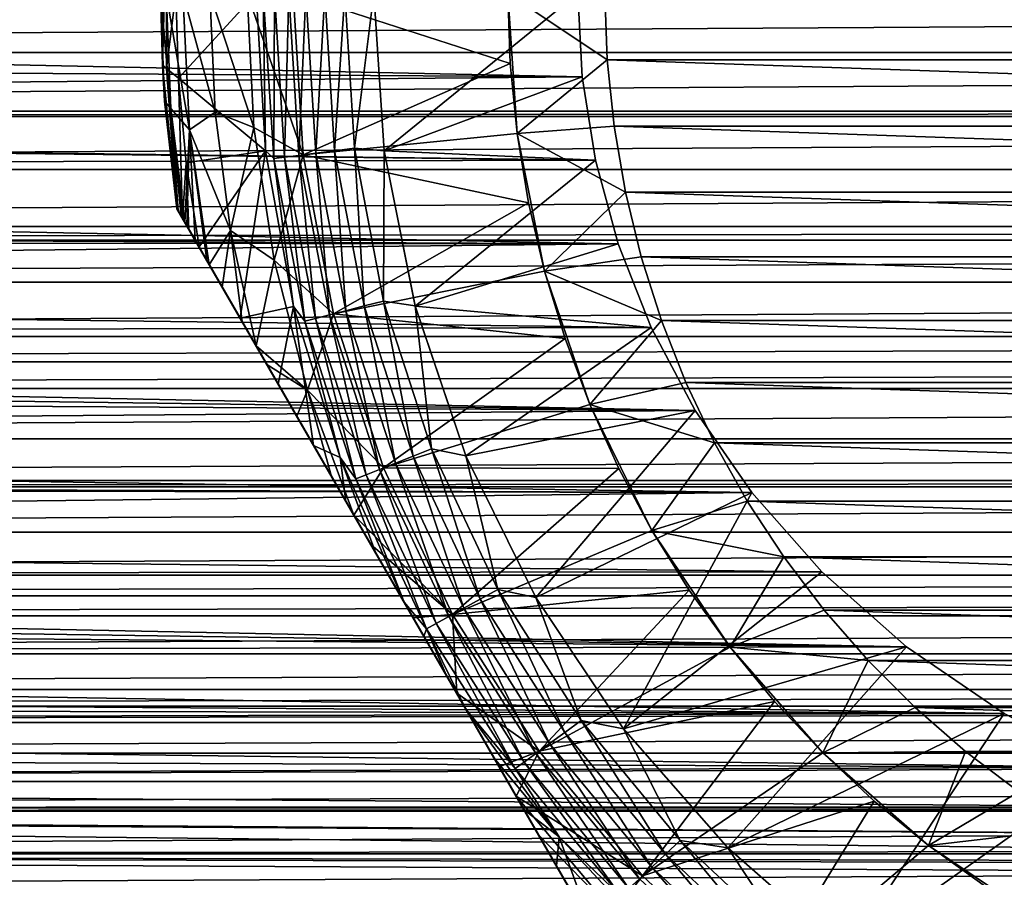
# Model space of a CAD drawing. Header units: metres. Extents: x -109 to 109, y -108 to 40.
# Tile 109 of 216: x -24 to -9, y -55 to -41. Entities that reach past the tile are written whole.
import ezdxf

# ---------------------------------------------------------------- set-up
doc = ezdxf.new("R2010")
doc.units = ezdxf.units.M
doc.layers.add('solid_K_24_42_18_000C86_XXX', color=7, linetype='CONTINUOUS')

msp = doc.modelspace()

# ---------------------------------------------------------------- linework, layer by layer
at = {"layer": 'solid_K_24_42_18_000C86_XXX'}
for points in [[(-21.971697, -42.115604, -52.646069), (-21.971697, -39.884396, -52.646069), (-22, -41, -62.825005)], [(-21.909172, -39.835186, -51.732384), (-21.971697, -39.884396, -52.646069), (-21.971697, -42.115604, -52.646069)], [(-21.909172, -42.164814, -51.732384), (-21.909172, -39.835186, -51.732384), (-21.971697, -42.115604, -52.646069)], [(-21.909172, -42.164814, -51.732384), (-21.76148, -41, -50.834335), (-21.909172, -39.835186, -51.732384)], [(-76.5, -41, -15.6), (-15.545517, -41, -15.6), (-15.477306, -42.291893, -15.546414)], [(-75.285324, -41.918018, -15.572965), (-76.5, -41, -15.6), (-15.477306, -42.291893, -15.546414)], [(76.5, -41, 15.6), (-76.5, -41, 15.6), (-75.285156, -41.918144, 15.572958)], [(75.285164, -41.918144, 15.572958), (76.5, -41, 15.6), (-75.285156, -41.918144, 15.572958)], [(-21.971697, -42.115604, -52.646069), (-22, -41, -62.825005), (-21.936333, -42.672512, -62.825005)], [(-21.841269, -42.781693, -63.920048), (-21.936333, -42.672512, -62.825005), (-22, -41, -62.825005)], [(-21.841269, -42.781693, -63.920048), (-22, -41, -62.825005), (-21.913818, -41, -63.920048)], [(-21.913818, -41, -63.920048), (-21.657055, -41, -64.989166), (-21.553551, -43.114834, -64.989166)], [(-21.841269, -42.781693, -63.920048), (-21.913818, -41, -63.920048), (-21.553551, -43.114834, -64.989166)], [(-21.909172, -42.164814, -51.732384), (-21.721695, -42.315308, -50.834335), (-21.76148, -41, -50.834335)], [(-21.76148, -41, -50.834335), (-21.721695, -42.315308, -50.834335), (-20.522345, -41, -46.209816)], [(-21.721695, -42.315308, -50.834335), (-20.376642, -43.441132, -46.209816), (-20.522345, -41, -46.209816)], [(-21.657055, -41, -64.989166), (-21.236048, -41, -66.004898), (-21.155922, -42.843006, -66.004898)], [(-21.553551, -43.114834, -64.989166), (-21.657055, -41, -64.989166), (-21.155922, -42.843006, -66.004898)], [(-21.236048, -41, -66.004898), (-20.661179, -41, -66.942169), (-20.556654, -43.075649, -66.942169)], [(-21.155922, -42.843006, -66.004898), (-21.236048, -41, -66.004898), (-20.556654, -43.075649, -66.942169)], [(-20.661179, -41, -66.942169), (-19.949747, -41, -67.77475), (-19.792442, -43.500336, -67.77475)], [(-20.556654, -43.075649, -66.942169), (-20.661179, -41, -66.942169), (-19.792442, -43.500336, -67.77475)], [(-20.410389, -41, -45.917889), (-20.522345, -41, -46.209816), (-20.376642, -43.441132, -46.209816)], [(-20.249447, -43.558098, -45.917889), (-20.410389, -41, -45.917889), (-20.376642, -43.441132, -46.209816)], [(-20.239357, -41, -45.654289), (-20.410389, -41, -45.917889), (-20.249447, -43.558098, -45.917889)], [(-20.079763, -43.536663, -45.654289), (-20.239357, -41, -45.654289), (-20.249447, -43.558098, -45.917889)], [(-20.017162, -41, -45.432106), (-20.239357, -41, -45.654289), (-20.079763, -43.536663, -45.654289)], [(-19.859322, -43.508816, -45.432106), (-20.017162, -41, -45.432106), (-20.079763, -43.536663, -45.654289)], [(-19.753555, -41, -45.261086), (-20.017162, -41, -45.432106), (-19.859322, -43.508816, -45.432106)], [(-16.588898, -42.087425, -71.099998), (-19.949747, -41, -67.77475), (-16.6245, -41, -71.099998)], [(-19.792442, -43.500336, -67.77475), (-19.949747, -41, -67.77475), (-16.588898, -42.087425, -71.099998)], [(-19.597794, -43.475777, -45.261086), (-19.753555, -41, -45.261086), (-19.859322, -43.508816, -45.432106)], [(-19.597794, -43.475777, -45.261086), (-19.460104, -41, -45.148735), (-19.753555, -41, -45.261086)], [(-19.597794, -43.475777, -45.261086), (-19.306656, -43.438999, -45.148735), (-19.460104, -41, -45.148735)], [(-19.15, -41, -45.099998), (-19.460104, -41, -45.148735), (-19.306656, -43.438999, -45.148735)], [(-18.998995, -43.400028, -45.099998), (-19.15, -41, -45.099998), (-19.306656, -43.438999, -45.148735)], [(-18.998995, -43.400028, -45.099998), (-18.700001, -41, -45.099998), (-19.15, -41, -45.099998)], [(-18.998995, -43.400028, -45.099998), (-18.539993, -43.440838, -45.099998), (-18.700001, -41, -45.099998)], [(-18.540018, -43.440849, -27.37269), (-15.545517, -41, -15.6), (-18.700001, -41, -27.37269)], [(-18.700001, -41, -27.37269), (-18.700001, -41, -45.099998), (-18.539993, -43.440838, -45.099998)], [(-18.540018, -43.440849, -27.37269), (-18.700001, -41, -27.37269), (-18.539993, -43.440838, -45.099998)], [(-18.540018, -43.440849, -27.37269), (-15.477306, -42.291893, -15.546414), (-15.545517, -41, -15.6)], [(-16.6245, -41, -80.599998), (-15.1245, -41, -82.099998), (-15.089192, -42.032715, -82.099998)], [(-16.482288, -43.169827, -80.600006), (-16.6245, -41, -80.599998), (-15.089192, -42.032715, -82.099998)], [(-16.482288, -43.169827, -80.600006), (-16.6245, -41, -71.099998), (-16.6245, -41, -80.599998)], [(-16.482288, -43.169827, -80.600006), (-16.588898, -42.087425, -71.099998), (-16.6245, -41, -71.099998)], [(15.089192, -42.032715, -82.099998), (-15.089192, -42.032715, -82.099998), (-15.1245, -41, -82.099998)], [(15.1245, -41, -82.099998), (15.089192, -42.032715, -82.099998), (-15.1245, -41, -82.099998)], [(-74.086494, -42.827393, -15.492599), (-75.285324, -41.918018, -15.572965), (-15.477306, -42.291893, -15.546414)], [(75.285164, -41.918144, 15.572958), (-75.285156, -41.918144, 15.572958), (-74.086166, -42.827644, 15.49257)], [(74.086166, -42.827641, 15.49257), (75.285164, -41.918144, 15.572958), (-74.086166, -42.827644, 15.49257)], [(-16.482288, -43.169827, -80.600006), (-15.089192, -42.032715, -82.099998), (-14.983635, -43.059334, -82.099998)], [(14.983635, -43.059334, -82.099998), (-14.983635, -43.059334, -82.099998), (-15.089192, -42.032715, -82.099998)], [(15.089192, -42.032715, -82.099998), (14.983635, -43.059334, -82.099998), (-15.089192, -42.032715, -82.099998)], [(-21.971697, -42.115604, -52.646069), (-21.745701, -44.335342, -62.825005), (-21.745701, -44.335342, -52.646069)], [(-21.909172, -42.164814, -51.732384), (-21.971697, -42.115604, -52.646069), (-21.745701, -44.335342, -52.646069)], [(-21.971697, -42.115604, -52.646069), (-21.936333, -42.672512, -62.825005), (-21.745701, -44.335342, -62.825005)], [(-21.909172, -42.164814, -51.732384), (-21.662539, -44.479382, -51.732662), (-21.721695, -42.315308, -50.834335)], [(-21.909172, -42.164814, -51.732384), (-21.745701, -44.335342, -52.646069), (-21.7262, -44.369118, -52.201653)], [(-21.909172, -42.164814, -51.732384), (-21.7262, -44.369118, -52.201653), (-21.666309, -44.472851, -51.753395)], [(-21.909172, -42.164814, -51.732384), (-21.666309, -44.472851, -51.753395), (-21.662539, -44.479382, -51.732662)], [(-19.792442, -43.500336, -67.77475), (-16.588898, -42.087425, -71.099998), (-16.482279, -43.169903, -71.099998)], [(-16.482288, -43.169827, -80.600006), (-16.482279, -43.169903, -71.099998), (-16.588898, -42.087425, -71.099998)], [(-74.086494, -42.827393, -15.492599), (-15.477306, -42.291893, -15.546414), (-15.270592, -43.584766, -15.384375)], [(-21.721695, -42.315308, -50.834335), (-21.60248, -43.625809, -50.834335), (-20.376642, -43.441132, -46.209816)], [(-21.662539, -44.479382, -51.732662), (-21.60248, -43.625809, -50.834335), (-21.721695, -42.315308, -50.834335)], [(-18.540018, -43.440849, -27.37269), (-15.270592, -43.584766, -15.384375), (-15.477306, -42.291893, -15.546414)], [(-21.841269, -42.781693, -63.920048), (-21.745701, -44.335342, -62.825005), (-21.936333, -42.672512, -62.825005)], [(-21.729181, -44.363953, -63.234077), (-21.745701, -44.335342, -62.825005), (-21.841269, -42.781693, -63.920048)], [(-21.625629, -44.543312, -63.919033), (-21.841269, -42.781693, -63.920048), (-21.553551, -43.114834, -64.989166)], [(-21.678724, -44.451347, -63.645386), (-21.841269, -42.781693, -63.920048), (-21.625629, -44.543312, -63.919033)], [(-21.678724, -44.451347, -63.645386), (-21.729181, -44.363953, -63.234077), (-21.841269, -42.781693, -63.920048)], [(-73.978882, -42.909077, -15.482746), (-74.086494, -42.827393, -15.492599), (-15.270592, -43.584766, -15.384375)], [(74.086166, -42.827641, 15.49257), (-74.086166, -42.827644, 15.49257), (-73.978882, -42.909081, 15.482745)], [(73.978882, -42.909081, 15.482745), (74.086166, -42.827641, 15.49257), (-73.978882, -42.909081, 15.482745)], [(-72.900734, -43.725883, -15.359999), (-73.978882, -42.909077, -15.482746), (-15.270592, -43.584766, -15.384375)], [(73.978882, -42.909081, 15.482745), (-73.978882, -42.909081, 15.482745), (-72.90023, -43.726269, 15.35993)], [(72.90023, -43.726265, 15.359931), (73.978882, -42.909081, 15.482745), (-72.90023, -43.726269, 15.35993)], [(-21.553551, -43.114834, -64.989166), (-21.155922, -42.843006, -66.004898), (-20.916151, -44.672104, -66.004898)], [(-20.916151, -44.672104, -66.004898), (-21.155922, -42.843006, -66.004898), (-20.556654, -43.075649, -66.942169)], [(-20.916151, -44.672104, -66.004898), (-20.556654, -43.075649, -66.942169), (-20.244135, -45.130295, -66.942169)], [(-20.244135, -45.130295, -66.942169), (-20.556654, -43.075649, -66.942169), (-19.792442, -43.500336, -67.77475)], [(-16.482288, -43.169827, -80.600006), (-14.983635, -43.059334, -82.099998), (-14.808228, -44.076767, -82.099998)], [(14.808228, -44.076763, -82.099998), (-14.808228, -44.076767, -82.099998), (-14.983635, -43.059334, -82.099998)], [(14.983635, -43.059334, -82.099998), (14.808228, -44.076763, -82.099998), (-14.983635, -43.059334, -82.099998)], [(-21.59127, -44.602821, -64.062195), (-21.625629, -44.543312, -63.919033), (-21.553551, -43.114834, -64.989166)], [(-21.461761, -44.827141, -64.485092), (-21.59127, -44.602821, -64.062195), (-21.553551, -43.114834, -64.989166)], [(-21.246082, -45.200706, -64.988541), (-21.553551, -43.114834, -64.989166), (-20.916151, -44.672104, -66.004898)], [(-21.282545, -45.13755, -64.914307), (-21.553551, -43.114834, -64.989166), (-21.246082, -45.200706, -64.988541)], [(-21.282545, -45.13755, -64.914307), (-21.461761, -44.827141, -64.485092), (-21.553551, -43.114834, -64.989166)], [(-19.792442, -43.500336, -67.77475), (-16.482279, -43.169903, -71.099998), (-16.305096, -44.243126, -71.099998)], [(-16.482288, -43.169827, -80.600006), (-14.808228, -44.076767, -82.099998), (-16.058002, -45.302853, -80.600006)], [(-16.482288, -43.169827, -80.600006), (-16.058002, -45.302853, -80.600006), (-16.482279, -43.169903, -71.099998)], [(-16.058002, -45.302853, -80.600006), (-16.305096, -44.243126, -71.099998), (-16.482279, -43.169903, -71.099998)], [(-18.998995, -43.400028, -45.099998), (-19.306656, -43.438999, -45.148735), (-18.84873, -45.839531, -45.148735)], [(-18.548269, -45.76276, -45.099998), (-18.539993, -43.440838, -45.099998), (-18.998995, -43.400028, -45.099998)], [(-18.548269, -45.76276, -45.099998), (-18.998995, -43.400028, -45.099998), (-18.84873, -45.839531, -45.148735)], [(-21.60248, -43.625809, -50.834335), (-21.404276, -44.926708, -50.834335), (-20.376642, -43.441132, -46.209816)], [(-21.404276, -44.926708, -50.834335), (-20.769361, -46.026413, -49.369122), (-20.376642, -43.441132, -46.209816)], [(-20.769361, -46.026413, -49.369122), (-19.941599, -45.847603, -46.209816), (-20.376642, -43.441132, -46.209816)], [(-20.249447, -43.558098, -45.917889), (-20.376642, -43.441132, -46.209816), (-19.941599, -45.847603, -46.209816)], [(-20.079763, -43.536663, -45.654289), (-20.249447, -43.558098, -45.917889), (-19.769159, -46.075855, -45.917889)], [(-19.769159, -46.075855, -45.917889), (-20.249447, -43.558098, -45.917889), (-19.941599, -45.847603, -46.209816)], [(-20.244135, -45.130295, -66.942169), (-19.792442, -43.500336, -67.77475), (-19.322996, -45.961273, -67.77475)], [(-19.859322, -43.508816, -45.432106), (-20.079763, -43.536663, -45.654289), (-19.6035, -46.033321, -45.654289)], [(-19.6035, -46.033321, -45.654289), (-20.079763, -43.536663, -45.654289), (-19.769159, -46.075855, -45.917889)], [(-19.597794, -43.475777, -45.261086), (-19.859322, -43.508816, -45.432106), (-19.388287, -45.978065, -45.432106)], [(-19.388287, -45.978065, -45.432106), (-19.859322, -43.508816, -45.432106), (-19.6035, -46.033321, -45.654289)], [(-19.322996, -45.961273, -67.77475), (-19.792442, -43.500336, -67.77475), (-16.305096, -44.243126, -71.099998)], [(-19.132961, -45.91251, -45.261086), (-19.306656, -43.438999, -45.148735), (-19.597794, -43.475777, -45.261086)], [(-19.132961, -45.91251, -45.261086), (-19.597794, -43.475777, -45.261086), (-19.388287, -45.978065, -45.432106)], [(-19.132961, -45.91251, -45.261086), (-18.84873, -45.839531, -45.148735), (-19.306656, -43.438999, -45.148735)], [(-18.548269, -45.76276, -45.099998), (-18.062813, -45.839916, -45.099998), (-18.539993, -43.440838, -45.099998)], [(-18.540018, -43.440849, -27.37269), (-18.539993, -43.440838, -45.099998), (-18.062813, -45.839916, -45.099998)], [(-18.062794, -45.839985, -27.37269), (-15.270592, -43.584766, -15.384375), (-18.540018, -43.440849, -27.37269)], [(-18.062794, -45.839985, -27.37269), (-18.540018, -43.440849, -27.37269), (-18.062813, -45.839916, -45.099998)], [(-72.900734, -43.725883, -15.359999), (-15.270592, -43.584766, -15.384375), (-14.919177, -44.876316, -15.11073)], [(-21.561569, -44.654266, -51.298035), (-21.60248, -43.625809, -50.834335), (-21.662539, -44.479382, -51.732662)], [(-21.561569, -44.654266, -51.298035), (-21.404276, -44.926708, -50.834335), (-21.60248, -43.625809, -50.834335)], [(-18.062794, -45.839985, -27.37269), (-14.919177, -44.876316, -15.11073), (-15.270592, -43.584766, -15.384375)], [(-71.733978, -44.608883, -15.176823), (-72.900734, -43.725883, -15.359999), (-14.919177, -44.876316, -15.11073)], [(72.90023, -43.726265, 15.359931), (-72.90023, -43.726269, 15.35993), (-71.733292, -44.609402, 15.1767)], [(71.733299, -44.609398, 15.176701), (72.90023, -43.726265, 15.359931), (-71.733292, -44.609402, 15.1767)], [(-16.058002, -45.302853, -80.600006), (-14.808228, -44.076767, -82.099998), (-14.563601, -45.0807, -82.099998)], [(14.808228, -44.076763, -82.099998), (14.563601, -45.0807, -82.099998), (-14.808228, -44.076767, -82.099998)], [(14.563601, -45.0807, -82.099998), (-14.563601, -45.0807, -82.099998), (-14.808228, -44.076767, -82.099998)], [(-19.322996, -45.961273, -67.77475), (-16.305096, -44.243126, -71.099998), (-16.057997, -45.302876, -71.099998)], [(-16.058002, -45.302853, -80.600006), (-16.057997, -45.302876, -71.099998), (-16.305096, -44.243126, -71.099998)], [(-13.761341, -58.164658, -52.646069), (-21.745701, -44.335342, -52.646069), (-21.745701, -44.335342, -62.825005)], [(-13.761341, -58.164658, -52.646069), (-13.780842, -58.130882, -52.201653), (-21.745701, -44.335342, -52.646069)], [(-21.7262, -44.369118, -52.201653), (-21.745701, -44.335342, -52.646069), (-13.780842, -58.130882, -52.201653)], [(-13.761341, -58.164658, -62.825005), (-21.745701, -44.335342, -62.825005), (-21.729181, -44.363953, -63.234077)], [(-13.761341, -58.164658, -52.646069), (-21.745701, -44.335342, -62.825005), (-13.761341, -58.164658, -62.825005)], [(-13.828311, -58.048664, -63.64534), (-21.729181, -44.363953, -63.234077), (-21.678724, -44.451347, -63.645386)], [(-13.777857, -58.136051, -63.234032), (-13.761341, -58.164658, -62.825005), (-21.729181, -44.363953, -63.234077)], [(-13.777857, -58.136051, -63.234032), (-21.729181, -44.363953, -63.234077), (-13.828311, -58.048664, -63.64534)], [(-21.7262, -44.369118, -52.201653), (-13.780842, -58.130882, -52.201653), (-13.840733, -58.027149, -51.753395)], [(-21.666309, -44.472851, -51.753395), (-21.7262, -44.369118, -52.201653), (-13.840733, -58.027149, -51.753395)], [(-13.828311, -58.048664, -63.64534), (-21.678724, -44.451347, -63.645386), (-21.625629, -44.543312, -63.919033)], [(-21.666309, -44.472851, -51.753395), (-13.840733, -58.027149, -51.753395), (-13.844503, -58.020618, -51.732662)], [(-21.662539, -44.479382, -51.732662), (-21.666309, -44.472851, -51.753395), (-13.844503, -58.020618, -51.732662)], [(-21.662539, -44.479382, -51.732662), (-13.844503, -58.020618, -51.732662), (-13.945473, -57.845734, -51.298035)], [(-21.561569, -44.654266, -51.298035), (-21.662539, -44.479382, -51.732662), (-13.945473, -57.845734, -51.298035)], [(-71.45507, -44.8204, -15.124964), (-71.733978, -44.608883, -15.176823), (-14.919177, -44.876316, -15.11073)], [(71.733299, -44.609398, 15.176701), (-71.733292, -44.609402, 15.1767), (-71.455078, -44.820393, 15.124966)], [(71.455078, -44.820393, 15.124966), (71.733299, -44.609398, 15.176701), (-71.455078, -44.820393, 15.124966)], [(-13.881414, -57.956684, -63.919037), (-21.625629, -44.543312, -63.919033), (-21.59127, -44.602821, -64.062195)], [(-13.828311, -58.048664, -63.64534), (-21.625629, -44.543312, -63.919033), (-13.881414, -57.956684, -63.919037)], [(-13.915769, -57.897182, -64.06218), (-21.59127, -44.602821, -64.062195), (-21.461761, -44.827141, -64.485092)], [(-13.915769, -57.897182, -64.06218), (-13.881414, -57.956684, -63.919037), (-21.59127, -44.602821, -64.062195)], [(-21.561569, -44.654266, -51.298035), (-14.102766, -57.573292, -50.834335), (-21.404276, -44.926708, -50.834335)], [(-21.561569, -44.654266, -51.298035), (-13.945473, -57.845734, -51.298035), (-14.102766, -57.573292, -50.834335)], [(-21.044325, -45.550159, -65.345436), (-21.246082, -45.200706, -64.988541), (-20.916151, -44.672104, -66.004898)], [(-20.737591, -46.081436, -65.768692), (-21.044325, -45.550159, -65.345436), (-20.916151, -44.672104, -66.004898)], [(-20.522472, -46.454037, -66.007248), (-20.916151, -44.672104, -66.004898), (-20.244135, -45.130295, -66.942169)], [(-20.737591, -46.081436, -65.768692), (-20.916151, -44.672104, -66.004898), (-20.522472, -46.454037, -66.007248)], [(71.455078, -44.820393, 15.124966), (-71.455078, -44.820393, 15.124966), (-70.595551, -45.471687, 14.945367)], [(-70.596382, -45.471062, -14.945556), (-71.45507, -44.8204, -15.124964), (-14.919177, -44.876316, -15.11073)], [(-70.596382, -45.471062, -14.945556), (-14.919177, -44.876316, -15.11073), (-14.409792, -46.170582, -14.718189)], [(70.595558, -45.471684, 14.945369), (71.455078, -44.820393, 15.124966), (-70.595551, -45.471687, 14.945367)], [(-14.04528, -57.672863, -64.485092), (-21.461761, -44.827141, -64.485092), (-21.282545, -45.13755, -64.914307)], [(-14.04528, -57.672863, -64.485092), (-13.915769, -57.897182, -64.06218), (-21.461761, -44.827141, -64.485092)], [(-14.737686, -56.473579, -49.36911), (-20.769361, -46.026413, -49.369122), (-21.404276, -44.926708, -50.834335)], [(-14.737686, -56.473579, -49.36911), (-21.404276, -44.926708, -50.834335), (-14.102766, -57.573292, -50.834335)], [(-18.062794, -45.839985, -27.37269), (-14.409792, -46.170582, -14.718189), (-14.919177, -44.876316, -15.11073)], [(-16.058002, -45.302853, -80.600006), (-14.563601, -45.0807, -82.099998), (-14.251167, -46.065022, -82.099998)], [(14.251167, -46.065018, -82.099998), (-14.251167, -46.065022, -82.099998), (-14.563601, -45.0807, -82.099998)], [(14.563601, -45.0807, -82.099998), (14.251167, -46.065018, -82.099998), (-14.563601, -45.0807, -82.099998)], [(-14.22449, -57.362461, -64.914299), (-21.282545, -45.13755, -64.914307), (-21.246082, -45.200706, -64.988541)], [(-14.04528, -57.672863, -64.485092), (-21.282545, -45.13755, -64.914307), (-14.22449, -57.362461, -64.914299)], [(-14.260956, -57.299301, -64.988533), (-21.246082, -45.200706, -64.988541), (-21.044325, -45.550159, -65.345436)], [(-14.22449, -57.362461, -64.914299), (-21.246082, -45.200706, -64.988541), (-14.260956, -57.299301, -64.988533)], [(-20.522472, -46.454037, -66.007248), (-20.244135, -45.130295, -66.942169), (-19.726784, -47.143154, -66.942169)], [(-19.726784, -47.143154, -66.942169), (-20.244135, -45.130295, -66.942169), (-19.322996, -45.961273, -67.77475)], [(-19.322996, -45.961273, -67.77475), (-16.057997, -45.302876, -71.099998), (-15.742211, -46.343853, -71.099998)], [(-16.058002, -45.302853, -80.600006), (-14.251167, -46.065022, -82.099998), (-15.359109, -47.361744, -80.600006)], [(-16.058002, -45.302853, -80.600006), (-15.359109, -47.361744, -80.600006), (-16.057997, -45.302876, -71.099998)], [(-15.359109, -47.361744, -80.600006), (-15.742211, -46.343853, -71.099998), (-16.057997, -45.302876, -71.099998)], [(-69.48851, -46.309467, -14.668659), (-70.596382, -45.471062, -14.945556), (-14.409792, -46.170582, -14.718189)], [(70.595558, -45.471684, 14.945369), (-70.595551, -45.471687, 14.945367), (-69.487564, -46.310188, 14.668398)], [(69.487564, -46.310184, 14.6684), (70.595558, -45.471684, 14.945369), (-69.487564, -46.310188, 14.668398)], [(-14.462725, -56.949825, -65.345451), (-21.044325, -45.550159, -65.345436), (-20.737591, -46.081436, -65.768692)], [(-14.462725, -56.949825, -65.345451), (-14.260956, -57.299301, -64.988533), (-21.044325, -45.550159, -65.345436)], [(-20.769361, -46.026413, -49.369122), (-20.177935, -47.050793, -48.237679), (-19.941599, -45.847603, -46.209816)], [(-20.177935, -47.050793, -48.237679), (-19.63168, -47.996933, -47.400185), (-19.941599, -45.847603, -46.209816)], [(-19.63168, -47.996933, -47.400185), (-19.223396, -48.185242, -46.209816), (-19.941599, -45.847603, -46.209816)], [(-19.769159, -46.075855, -45.917889), (-19.941599, -45.847603, -46.209816), (-19.223396, -48.185242, -46.209816)], [(-18.366392, -48.271767, -45.261086), (-18.84873, -45.839531, -45.148735), (-19.132961, -45.91251, -45.261086)], [(-18.548269, -45.76276, -45.099998), (-18.84873, -45.839531, -45.148735), (-18.093548, -48.163742, -45.148735)], [(-18.366392, -48.271767, -45.261086), (-18.093548, -48.163742, -45.148735), (-18.84873, -45.839531, -45.148735)], [(-17.805302, -48.049324, -45.099998), (-18.062813, -45.839916, -45.099998), (-18.548269, -45.76276, -45.099998)], [(-17.805302, -48.049324, -45.099998), (-18.548269, -45.76276, -45.099998), (-18.093548, -48.163742, -45.148735)], [(-18.062794, -45.839985, -27.37269), (-18.062813, -45.839916, -45.099998), (-17.276524, -48.15617, -45.099998)], [(-17.805302, -48.049324, -45.099998), (-17.276524, -48.15617, -45.099998), (-18.062813, -45.839916, -45.099998)], [(-17.276539, -48.1562, -27.37269), (-14.409792, -46.170582, -14.718189), (-18.062794, -45.839985, -27.37269)], [(-17.276539, -48.1562, -27.37269), (-18.062794, -45.839985, -27.37269), (-17.276524, -48.15617, -45.099998)], [(-19.726784, -47.143154, -66.942169), (-19.322996, -45.961273, -67.77475), (-18.548813, -48.343975, -67.77475)], [(-19.388287, -45.978065, -45.432106), (-19.6035, -46.033321, -45.654289), (-18.818079, -48.450603, -45.654289)], [(-19.132961, -45.91251, -45.261086), (-19.388287, -45.978065, -45.432106), (-18.611488, -48.368809, -45.432106)], [(-18.611488, -48.368809, -45.432106), (-19.388287, -45.978065, -45.432106), (-18.818079, -48.450603, -45.654289)], [(-18.548813, -48.343975, -67.77475), (-19.322996, -45.961273, -67.77475), (-15.742211, -46.343853, -71.099998)], [(-18.366392, -48.271767, -45.261086), (-19.132961, -45.91251, -45.261086), (-18.611488, -48.368809, -45.432106)], [(-15.329094, -55.44923, -48.237701), (-20.177935, -47.050793, -48.237679), (-20.769361, -46.026413, -49.369122)], [(-14.737686, -56.473579, -49.36911), (-15.329094, -55.44923, -48.237701), (-20.769361, -46.026413, -49.369122)], [(-14.769526, -56.41843, -65.768784), (-20.737591, -46.081436, -65.768692), (-20.522472, -46.454037, -66.007248)], [(-14.769526, -56.41843, -65.768784), (-14.462725, -56.949825, -65.345451), (-20.737591, -46.081436, -65.768692)], [(-19.6035, -46.033321, -45.654289), (-19.769159, -46.075855, -45.917889), (-18.9771, -48.513565, -45.917889)], [(-18.9771, -48.513565, -45.917889), (-19.769159, -46.075855, -45.917889), (-19.223396, -48.185242, -46.209816)], [(-18.818079, -48.450603, -45.654289), (-19.6035, -46.033321, -45.654289), (-18.9771, -48.513565, -45.917889)], [(-15.359109, -47.361744, -80.600006), (-14.251167, -46.065022, -82.099998), (-13.872446, -47.025383, -82.099998)], [(14.251167, -46.065018, -82.099998), (13.872447, -47.025383, -82.099998), (-14.251167, -46.065022, -82.099998)], [(13.872447, -47.025383, -82.099998), (-13.872446, -47.025383, -82.099998), (-14.251167, -46.065022, -82.099998)], [(-69.48851, -46.309467, -14.668659), (-14.409792, -46.170582, -14.718189), (-13.727994, -47.456867, -14.201016)], [(-17.276539, -48.1562, -27.37269), (-13.727994, -47.456867, -14.201016), (-14.409792, -46.170582, -14.718189)], [(-68.96904, -46.703197, -14.520108), (-69.48851, -46.309467, -14.668659), (-13.727994, -47.456867, -14.201016)], [(69.487564, -46.310184, 14.6684), (-69.487564, -46.310188, 14.668398), (-68.969055, -46.70319, 14.520112)], [(68.969055, -46.70319, 14.520111), (69.487564, -46.310184, 14.6684), (-68.969055, -46.70319, 14.520112)], [(-20.355412, -46.743393, -66.168076), (-20.522472, -46.454037, -66.007248), (-19.726784, -47.143154, -66.942169)], [(-14.984574, -56.045956, -66.007248), (-20.522472, -46.454037, -66.007248), (-20.355412, -46.743393, -66.168076)], [(-14.769526, -56.41843, -65.768784), (-20.522472, -46.454037, -66.007248), (-14.984574, -56.045956, -66.007248)], [(-18.548813, -48.343975, -67.77475), (-15.742211, -46.343853, -71.099998), (-15.359065, -47.361847, -71.099998)], [(-15.359109, -47.361744, -80.600006), (-15.359065, -47.361847, -71.099998), (-15.742211, -46.343853, -71.099998)], [(68.969055, -46.70319, 14.520111), (-68.969055, -46.70319, 14.520112), (-68.421074, -47.118324, 14.350125)], [(-68.422112, -47.117531, -14.350463), (-68.96904, -46.703197, -14.520108), (-13.727994, -47.456867, -14.201016)], [(68.421082, -47.11832, 14.350127), (68.969055, -46.70319, 14.520111), (-68.421074, -47.118324, 14.350125)], [(-19.893433, -47.543564, -66.525238), (-20.355412, -46.743393, -66.168076), (-19.726784, -47.143154, -66.942169)], [(-15.151842, -55.756241, -66.168266), (-20.355412, -46.743393, -66.168076), (-19.893433, -47.543564, -66.525238)], [(-15.151842, -55.756241, -66.168266), (-14.984574, -56.045956, -66.007248), (-20.355412, -46.743393, -66.168076)], [(-15.875309, -54.503159, -47.400257), (-19.63168, -47.996933, -47.400185), (-20.177935, -47.050793, -48.237679)], [(-15.329094, -55.44923, -48.237701), (-15.875309, -54.503159, -47.400257), (-20.177935, -47.050793, -48.237679)], [(-15.359109, -47.361744, -80.600006), (-13.872446, -47.025383, -82.099998), (-13.428988, -47.957912, -82.099998)], [(13.428989, -47.957909, -82.099998), (-13.428988, -47.957912, -82.099998), (-13.872446, -47.025383, -82.099998)], [(13.872447, -47.025383, -82.099998), (13.428989, -47.957909, -82.099998), (-13.872446, -47.025383, -82.099998)], [(-67.396118, -47.894028, -13.994013), (-68.422112, -47.117531, -14.350463), (-13.727994, -47.456867, -14.201016)], [(68.421082, -47.11832, 14.350127), (-68.421074, -47.118324, 14.350125), (-67.395012, -47.894871, 13.993596)], [(67.39502, -47.894867, 13.9936), (68.421082, -47.11832, 14.350127), (-67.395012, -47.894871, 13.993596)], [(-19.353374, -48.478973, -66.819565), (-19.893433, -47.543564, -66.525238), (-19.726784, -47.143154, -66.942169)], [(-19.008574, -49.076183, -66.953323), (-19.726784, -47.143154, -66.942169), (-18.548813, -48.343975, -67.77475)], [(-19.353374, -48.478973, -66.819565), (-19.726784, -47.143154, -66.942169), (-19.008574, -49.076183, -66.953323)], [(-18.548813, -48.343975, -67.77475), (-15.359065, -47.361847, -71.099998), (-14.910131, -48.352688, -71.099998)], [(-15.359109, -47.361744, -80.600006), (-13.428988, -47.957912, -82.099998), (-14.397213, -49.312294, -80.600006)], [(-15.359109, -47.361744, -80.600006), (-14.397213, -49.312294, -80.600006), (-15.359065, -47.361847, -71.099998)], [(-14.397213, -49.312294, -80.600006), (-14.910131, -48.352688, -71.099998), (-15.359065, -47.361847, -71.099998)], [(-67.396118, -47.894028, -13.994013), (-13.727994, -47.456867, -14.201016), (-12.852771, -48.726814, -13.551986)], [(-16.194645, -50.350052, -27.37269), (-13.727994, -47.456867, -14.201016), (-17.276539, -48.1562, -27.37269)], [(-16.194645, -50.350052, -27.37269), (-12.852771, -48.726814, -13.551986), (-13.727994, -47.456867, -14.201016)], [(-15.613906, -54.955921, -66.525436), (-19.893433, -47.543564, -66.525238), (-19.353374, -48.478973, -66.819565)], [(-15.613906, -54.955921, -66.525436), (-15.151842, -55.756241, -66.168266), (-19.893433, -47.543564, -66.525238)], [(-66.543846, -48.539669, -13.65699), (-67.396118, -47.894028, -13.994013), (-12.852771, -48.726814, -13.551986)], [(67.39502, -47.894867, 13.9936), (-67.395012, -47.894871, 13.993596), (-66.543861, -48.539665, 13.656992)], [(66.543854, -48.539669, 13.656991), (67.39502, -47.894867, 13.9936), (-66.543861, -48.539665, 13.656992)], [(-14.397213, -49.312294, -80.600006), (-13.428988, -47.957912, -82.099998), (-12.922539, -48.858658, -82.099998)], [(13.428989, -47.957909, -82.099998), (12.92254, -48.858654, -82.099998), (-13.428988, -47.957912, -82.099998)], [(12.92254, -48.858654, -82.099998), (-12.922539, -48.858658, -82.099998), (-13.428988, -47.957912, -82.099998)], [(-19.63168, -47.996933, -47.400185), (-19.131645, -48.863018, -46.814556), (-19.223396, -48.185242, -46.209816)], [(-16.375338, -53.637085, -46.814617), (-19.131645, -48.863018, -46.814556), (-19.63168, -47.996933, -47.400185)], [(-15.875309, -54.503159, -47.400257), (-16.375338, -53.637085, -46.814617), (-19.63168, -47.996933, -47.400185)], [(-17.805302, -48.049324, -45.099998), (-18.093548, -48.163742, -45.148735), (-17.05302, -50.374977, -45.148735)], [(-16.78109, -50.225876, -45.099998), (-17.276524, -48.15617, -45.099998), (-17.805302, -48.049324, -45.099998)], [(-16.78109, -50.225876, -45.099998), (-17.805302, -48.049324, -45.099998), (-17.05302, -50.374977, -45.148735)], [(-18.669888, -49.662807, -46.431553), (-18.232231, -50.420849, -46.209816), (-19.223396, -48.185242, -46.209816)], [(-18.9771, -48.513565, -45.917889), (-19.223396, -48.185242, -46.209816), (-18.232231, -50.420849, -46.209816)], [(-19.131645, -48.863018, -46.814556), (-18.669888, -49.662807, -46.431553), (-19.223396, -48.185242, -46.209816)], [(-18.366392, -48.271767, -45.261086), (-18.611488, -48.368809, -45.432106), (-17.541174, -50.643341, -45.432106)], [(-17.310173, -50.516346, -45.261086), (-18.093548, -48.163742, -45.148735), (-18.366392, -48.271767, -45.261086)], [(-17.310173, -50.516346, -45.261086), (-18.366392, -48.271767, -45.261086), (-17.541174, -50.643341, -45.432106)], [(-17.310173, -50.516346, -45.261086), (-17.05302, -50.374977, -45.148735), (-18.093548, -48.163742, -45.148735)], [(-17.276539, -48.1562, -27.37269), (-17.276524, -48.15617, -45.099998), (-16.194675, -50.349998, -45.099998)], [(-16.194645, -50.350052, -27.37269), (-17.276539, -48.1562, -27.37269), (-16.194675, -50.349998, -45.099998)], [(-16.78109, -50.225876, -45.099998), (-16.194675, -50.349998, -45.099998), (-17.276524, -48.15617, -45.099998)], [(-19.008574, -49.076183, -66.953323), (-18.548813, -48.343975, -67.77475), (-17.482103, -50.610851, -67.77475)], [(-18.611488, -48.368809, -45.432106), (-18.818079, -48.450603, -45.654289), (-17.735884, -50.750385, -45.654289)], [(-17.541174, -50.643341, -45.432106), (-18.611488, -48.368809, -45.432106), (-17.735884, -50.750385, -45.654289)], [(-17.482103, -50.610851, -67.77475), (-18.548813, -48.343975, -67.77475), (-14.910131, -48.352688, -71.099998)], [(-17.482103, -50.610851, -67.77475), (-14.910131, -48.352688, -71.099998), (-14.397158, -49.312389, -71.099998)], [(-14.397213, -49.312294, -80.600006), (-14.397158, -49.312389, -71.099998), (-14.910131, -48.352688, -71.099998)], [(66.543854, -48.539669, 13.656991), (-66.543861, -48.539665, 13.656992), (-66.416939, -48.635807, 13.603472)], [(-66.418129, -48.634903, -13.603979), (-66.543846, -48.539669, -13.65699), (-12.852771, -48.726814, -13.551986)], [(66.416954, -48.635799, 13.603476), (66.543854, -48.539669, 13.656991), (-66.416939, -48.635807, 13.603472)], [(-16.153923, -54.020584, -66.819679), (-19.353374, -48.478973, -66.819565), (-19.008574, -49.076183, -66.953323)], [(-15.613906, -54.955921, -66.525436), (-19.353374, -48.478973, -66.819565), (-16.153923, -54.020584, -66.819679)], [(-18.818079, -48.450603, -45.654289), (-18.9771, -48.513565, -45.917889), (-17.885759, -50.832779, -45.917889)], [(-17.885759, -50.832779, -45.917889), (-18.9771, -48.513565, -45.917889), (-18.232231, -50.420849, -46.209816)], [(-17.735884, -50.750385, -45.654289), (-18.818079, -48.450603, -45.654289), (-17.885759, -50.832779, -45.917889)], [(-65.487595, -49.339512, -13.183798), (-66.418129, -48.634903, -13.603979), (-12.852771, -48.726814, -13.551986)], [(66.416954, -48.635799, 13.603476), (-66.416939, -48.635807, 13.603472), (-65.486313, -49.340477, 13.183188)], [(-65.487595, -49.339512, -13.183798), (-12.852771, -48.726814, -13.551986), (-11.769491, -49.953983, -12.774434)], [(65.48632, -49.340469, 13.183193), (66.416954, -48.635799, 13.603476), (-65.486313, -49.340477, 13.183188)], [(-14.835699, -52.38385, -27.37269), (-12.852771, -48.726814, -13.551986), (-16.194645, -50.350052, -27.37269)], [(-14.835699, -52.38385, -27.37269), (-11.769491, -49.953983, -12.774434), (-12.852771, -48.726814, -13.551986)], [(-16.83712, -52.837254, -46.431576), (-18.669888, -49.662807, -46.431553), (-19.131645, -48.863018, -46.814556)], [(-16.375338, -53.637085, -46.814617), (-16.83712, -52.837254, -46.431576), (-19.131645, -48.863018, -46.814556)], [(-14.397213, -49.312294, -80.600006), (-12.922539, -48.858658, -82.099998), (-12.356241, -49.722019, -82.099998)], [(12.92254, -48.858654, -82.099998), (12.356242, -49.722015, -82.099998), (-12.922539, -48.858658, -82.099998)], [(12.356242, -49.722015, -82.099998), (-12.356241, -49.722019, -82.099998), (-12.922539, -48.858658, -82.099998)], [(-18.745405, -49.532005, -67.030464), (-19.008574, -49.076183, -66.953323), (-17.482103, -50.610851, -67.77475)], [(-16.498459, -53.423832, -66.953323), (-19.008574, -49.076183, -66.953323), (-18.745405, -49.532005, -67.030464)], [(-16.153923, -54.020584, -66.819679), (-19.008574, -49.076183, -66.953323), (-16.498459, -53.423832, -66.953323)], [(-64.607895, -50.005711, -12.738021), (-65.487595, -49.339512, -13.183798), (-11.769491, -49.953983, -12.774434)], [(65.48632, -49.340469, 13.183193), (-65.486313, -49.340477, 13.183188), (-64.606499, -50.006756, 12.737281)], [(64.606514, -50.006748, 12.737287), (65.48632, -49.340469, 13.183193), (-64.606499, -50.006756, 12.737281)], [(-17.482103, -50.610851, -67.77475), (-14.397158, -49.312389, -71.099998), (-13.822743, -50.236111, -71.099998)], [(-14.397213, -49.312294, -80.600006), (-12.356241, -49.722019, -82.099998), (-13.189221, -51.120201, -80.600006)], [(-14.397213, -49.312294, -80.600006), (-13.189221, -51.120201, -80.600006), (-14.397158, -49.312389, -71.099998)], [(-13.189221, -51.120201, -80.600006), (-13.822743, -50.236111, -71.099998), (-14.397158, -49.312389, -71.099998)], [(-18.089895, -50.667381, -67.140915), (-18.745405, -49.532005, -67.030464), (-17.482103, -50.610851, -67.77475)], [(-16.761801, -52.967709, -67.03051), (-18.745405, -49.532005, -67.030464), (-18.089895, -50.667381, -67.140915)], [(-16.498459, -53.423832, -66.953323), (-18.745405, -49.532005, -67.030464), (-16.761801, -52.967709, -67.03051)], [(-17.274811, -52.079151, -46.209816), (-18.232231, -50.420849, -46.209816), (-18.669888, -49.662807, -46.431553)], [(-16.83712, -52.837254, -46.431576), (-17.274811, -52.079151, -46.209816), (-18.669888, -49.662807, -46.431553)], [(-13.189221, -51.120201, -80.600006), (-12.356241, -49.722019, -82.099998), (-11.732385, -50.544678, -82.099998)], [(12.356242, -49.722015, -82.099998), (11.732386, -50.544678, -82.099998), (-12.356241, -49.722019, -82.099998)], [(11.732386, -50.544678, -82.099998), (-11.732385, -50.544678, -82.099998), (-12.356241, -49.722019, -82.099998)], [(-64.607895, -50.005711, -12.738021), (-11.769491, -49.953983, -12.774434), (-10.460118, -51.11153, -11.879266)], [(-14.835699, -52.38385, -27.37269), (-10.460118, -51.11153, -11.879266), (-11.769491, -49.953983, -12.774434)], [(-64.190239, -50.322052, -12.50837), (-64.607895, -50.005711, -12.738021), (-10.460118, -51.11153, -11.879266)], [(64.606514, -50.006748, 12.737287), (-64.606499, -50.006756, 12.737281), (-64.190277, -50.322025, 12.508392)], [(64.190277, -50.322025, 12.508391), (64.606514, -50.006748, 12.737287), (-64.190277, -50.322025, 12.508392)], [(-16.139694, -52.726154, -67.77475), (-17.482103, -50.610851, -67.77475), (-13.822743, -50.236111, -71.099998)], [(-16.78109, -50.225876, -45.099998), (-17.05302, -50.374977, -45.148735), (-15.743556, -52.438362, -45.148735)], [(-15.492882, -52.255775, -45.099998), (-16.194675, -50.349998, -45.099998), (-16.78109, -50.225876, -45.099998)], [(-15.492882, -52.255775, -45.099998), (-16.78109, -50.225876, -45.099998), (-15.743556, -52.438362, -45.148735)], [(-16.139694, -52.726154, -67.77475), (-13.822743, -50.236111, -71.099998), (-13.189172, -51.120266, -71.099998)], [(-13.189221, -51.120201, -80.600006), (-13.189172, -51.120266, -71.099998), (-13.822743, -50.236111, -71.099998)], [(64.190277, -50.322025, 12.508391), (-64.190277, -50.322025, 12.508392), (-63.777672, -50.634491, 12.269336)], [(-63.779182, -50.633339, -12.270241), (-64.190239, -50.322052, -12.50837), (-10.460118, -51.11153, -11.879266)], [(63.777679, -50.634483, 12.269341), (64.190277, -50.322025, 12.508391), (-63.777672, -50.634491, 12.269336)], [(-17.583239, -51.544937, -46.143326), (-18.232231, -50.420849, -46.209816), (-17.274811, -52.079151, -46.209816)], [(-17.923975, -50.954762, -46.143333), (-18.232231, -50.420849, -46.209816), (-17.583239, -51.544937, -46.143326)], [(-17.885759, -50.832779, -45.917889), (-18.232231, -50.420849, -46.209816), (-17.923975, -50.954762, -46.143333)], [(-15.980963, -52.610847, -45.261086), (-17.05302, -50.374977, -45.148735), (-17.310173, -50.516346, -45.261086)], [(-15.980963, -52.610847, -45.261086), (-15.743556, -52.438362, -45.148735), (-17.05302, -50.374977, -45.148735)], [(-16.194645, -50.350052, -27.37269), (-16.194675, -50.349998, -45.099998), (-14.835688, -52.383823, -45.099998)], [(-15.492882, -52.255775, -45.099998), (-14.835688, -52.383823, -45.099998), (-16.194675, -50.349998, -45.099998)], [(-14.835699, -52.38385, -27.37269), (-16.194645, -50.350052, -27.37269), (-14.835688, -52.383823, -45.099998)], [(-17.310173, -50.516346, -45.261086), (-17.541174, -50.643341, -45.432106), (-16.194225, -52.765793, -45.432106)], [(-15.980963, -52.610847, -45.261086), (-17.310173, -50.516346, -45.261086), (-16.194225, -52.765793, -45.432106)], [(-13.189221, -51.120201, -80.600006), (-11.732385, -50.544678, -82.099998), (-11.053612, -51.323189, -82.099998)], [(11.053613, -51.323185, -82.099998), (-11.053612, -51.323189, -82.099998), (-11.732385, -50.544678, -82.099998)], [(11.732386, -50.544678, -82.099998), (11.053613, -51.323185, -82.099998), (-11.732385, -50.544678, -82.099998)], [(-63.001556, -51.222008, -11.784336), (-63.779182, -50.633339, -12.270241), (-10.460118, -51.11153, -11.879266)], [(63.777679, -50.634483, 12.269341), (-63.777672, -50.634491, 12.269336), (-62.999928, -51.223251, 11.783256)], [(62.999939, -51.223244, 11.783262), (63.777679, -50.634483, 12.269341), (-62.999928, -51.223251, 11.783256)], [(-17.417253, -51.832432, -67.140923), (-18.089895, -50.667381, -67.140915), (-17.482103, -50.610851, -67.77475)], [(-16.761801, -52.967709, -67.03051), (-18.089895, -50.667381, -67.140915), (-17.417253, -51.832432, -67.140923)], [(-17.541174, -50.643341, -45.432106), (-17.735884, -50.750385, -45.654289), (-16.373985, -52.896397, -45.654289)], [(-16.194225, -52.765793, -45.432106), (-17.541174, -50.643341, -45.432106), (-16.373985, -52.896397, -45.654289)], [(-17.417253, -51.832432, -67.140923), (-17.482103, -50.610851, -67.77475), (-16.139694, -52.726154, -67.77475)], [(-17.885759, -50.832779, -45.917889), (-17.923975, -50.954762, -46.143333), (-17.583239, -51.544937, -46.143326)], [(-17.735884, -50.750385, -45.654289), (-17.885759, -50.832779, -45.917889), (-16.512352, -52.996925, -45.917889)], [(-17.885759, -50.832779, -45.917889), (-17.583239, -51.544937, -46.143326), (-17.274811, -52.079151, -46.209816)], [(-16.512352, -52.996925, -45.917889), (-17.885759, -50.832779, -45.917889), (-17.274811, -52.079151, -46.209816)], [(-16.373985, -52.896397, -45.654289), (-17.735884, -50.750385, -45.654289), (-16.512352, -52.996925, -45.917889)], [(-63.001556, -51.222008, -11.784336), (-10.460118, -51.11153, -11.879266), (-8.946157, -52.143753, -10.916813)], [(-16.139694, -52.726154, -67.77475), (-13.189172, -51.120266, -71.099998), (-12.498994, -51.961258, -71.099998)], [(-13.222897, -54.222897, -27.37269), (-10.460118, -51.11153, -11.879266), (-14.835699, -52.38385, -27.37269)], [(-13.222897, -54.222897, -27.37269), (-8.946157, -52.143753, -10.916813), (-10.460118, -51.11153, -11.879266)], [(-13.189221, -51.120201, -80.600006), (-11.053612, -51.323189, -82.099998), (-11.755356, -52.755238, -80.600006)], [(-13.189221, -51.120201, -80.600006), (-11.755356, -52.755238, -80.600006), (-13.189172, -51.120266, -71.099998)], [(-11.755356, -52.755238, -80.600006), (-12.498994, -51.961258, -71.099998), (-13.189172, -51.120266, -71.099998)], [(-62.275513, -51.77198, -11.283813), (-63.001556, -51.222008, -11.784336), (-8.946157, -52.143753, -10.916813)], [(62.999939, -51.223244, 11.783262), (-62.999928, -51.223251, 11.783256), (-62.273766, -51.773304, 11.282548)], [(62.273773, -51.773296, 11.282556), (62.999939, -51.223244, 11.783262), (-62.273766, -51.773304, 11.282548)], [(-11.755356, -52.755238, -80.600006), (-11.053612, -51.323189, -82.099998), (-10.323122, -52.053669, -82.099998)], [(11.053613, -51.323185, -82.099998), (10.323123, -52.053669, -82.099998), (-11.053612, -51.323189, -82.099998)], [(10.323123, -52.053669, -82.099998), (-10.323122, -52.053669, -82.099998), (-11.053612, -51.323189, -82.099998)], [(-61.933304, -52.031116, -11.030614), (-62.275513, -51.77198, -11.283813), (-8.946157, -52.143753, -10.916813)], [(62.273773, -51.773296, 11.282556), (-62.273766, -51.773304, 11.282548), (-61.933342, -52.031086, 11.030645)], [(61.933342, -52.031086, 11.030644), (62.273773, -51.773296, 11.282556), (-61.933342, -52.031086, 11.030645)], [(-16.761801, -52.967709, -67.03051), (-17.417253, -51.832432, -67.140923), (-16.139694, -52.726154, -67.77475)], [(61.933342, -52.031086, 11.030644), (-61.933342, -52.031086, 11.030645), (-61.597141, -52.285465, 10.770248)], [(-61.598976, -52.284084, -10.771696), (-61.933304, -52.031116, -11.030614), (-8.946157, -52.143753, -10.916813)], [(61.597153, -52.285458, 10.770256), (61.933342, -52.031086, 11.030644), (-61.597141, -52.285465, 10.770248)], [(-16.512352, -52.996925, -45.917889), (-17.274811, -52.079151, -46.209816), (-15.834299, -54.055328, -46.209816)], [(-16.83712, -52.837254, -46.431576), (-15.834299, -54.055328, -46.209816), (-17.274811, -52.079151, -46.209816)], [(-14.542748, -54.656532, -67.77475), (-16.139694, -52.726154, -67.77475), (-12.498994, -51.961258, -71.099998)], [(-14.542748, -54.656532, -67.77475), (-12.498994, -51.961258, -71.099998), (-11.755207, -52.755386, -71.099998)], [(-11.755356, -52.755238, -80.600006), (-11.755207, -52.755386, -71.099998), (-12.498994, -51.961258, -71.099998)], [(-11.755356, -52.755238, -80.600006), (-10.323122, -52.053669, -82.099998), (-9.544939, -52.732193, -82.099998)], [(9.54494, -52.732193, -82.099998), (-9.544939, -52.732193, -82.099998), (-10.323122, -52.053669, -82.099998)], [(10.323123, -52.053669, -82.099998), (9.54494, -52.732193, -82.099998), (-10.323122, -52.053669, -82.099998)], [(-61.598976, -52.284084, -10.771696), (-8.946157, -52.143753, -10.916813), (-7.341701, -52.973351, -9.999946)], [(-11.38385, -55.835697, -27.37269), (-8.946157, -52.143753, -10.916813), (-13.222897, -54.222897, -27.37269)], [(-11.38385, -55.835697, -27.37269), (-7.341701, -52.973351, -9.999946), (-8.946157, -52.143753, -10.916813)], [(-60.972134, -52.75901, -10.251132), (-61.598976, -52.284084, -10.771696), (-7.341701, -52.973351, -9.999946)], [(61.597153, -52.285458, 10.770256), (-61.597141, -52.285465, 10.770248), (-60.970264, -52.760429, 10.249504)], [(60.970272, -52.760422, 10.249512), (61.597153, -52.285458, 10.770256), (-60.970264, -52.760429, 10.249504)], [(-15.492882, -52.255775, -45.099998), (-15.743556, -52.438362, -45.148735), (-14.185806, -54.321358, -45.148735)], [(-13.959582, -54.109226, -45.099998), (-14.835688, -52.383823, -45.099998), (-15.492882, -52.255775, -45.099998)], [(-13.959582, -54.109226, -45.099998), (-15.492882, -52.255775, -45.099998), (-14.185806, -54.321358, -45.148735)], [(-14.835699, -52.38385, -27.37269), (-14.835688, -52.383823, -45.099998), (-13.222897, -54.222897, -45.099998)], [(-13.222897, -54.222897, -27.37269), (-14.835699, -52.38385, -27.37269), (-13.222897, -54.222897, -45.099998)], [(-13.959582, -54.109226, -45.099998), (-13.222897, -54.222897, -45.099998), (-14.835688, -52.383823, -45.099998)], [(-14.399723, -54.52224, -45.261086), (-15.743556, -52.438362, -45.148735), (-15.980963, -52.610847, -45.261086)], [(-14.399723, -54.52224, -45.261086), (-14.185806, -54.321358, -45.148735), (-15.743556, -52.438362, -45.148735)], [(-15.980963, -52.610847, -45.261086), (-16.194225, -52.765793, -45.432106), (-14.591885, -54.70269, -45.432106)], [(-14.399723, -54.52224, -45.261086), (-15.980963, -52.610847, -45.261086), (-14.591885, -54.70269, -45.432106)], [(-60.392017, -53.198231, -9.724358), (-60.972134, -52.75901, -10.251132), (-7.341701, -52.973351, -9.999946)], [(60.970272, -52.760422, 10.249512), (-60.970264, -52.760429, 10.249504), (-60.390156, -53.199654, 9.722574)], [(60.390167, -53.199646, 9.722583), (60.970272, -52.760422, 10.249512), (-60.390156, -53.199654, 9.722574)], [(-16.375338, -53.637085, -46.814617), (-15.834299, -54.055328, -46.209816), (-16.83712, -52.837254, -46.431576)], [(-16.498459, -53.423832, -66.953323), (-16.761801, -52.967709, -67.03051), (-16.139694, -52.726154, -67.77475)], [(-16.498459, -53.423832, -66.953323), (-16.139694, -52.726154, -67.77475), (-14.542748, -54.656532, -67.77475)], [(-16.194225, -52.765793, -45.432106), (-16.373985, -52.896397, -45.654289), (-14.753857, -54.854794, -45.654289)], [(-14.591885, -54.70269, -45.432106), (-16.194225, -52.765793, -45.432106), (-14.753857, -54.854794, -45.654289)], [(-14.542748, -54.656532, -67.77475), (-11.755207, -52.755386, -71.099998), (-10.961305, -53.498951, -71.099998)], [(-11.755356, -52.755238, -80.600006), (-9.544939, -52.732193, -82.099998), (-10.120382, -54.189083, -80.600006)], [(-11.755356, -52.755238, -80.600006), (-10.120382, -54.189083, -80.600006), (-11.755207, -52.755386, -71.099998)], [(-10.120382, -54.189083, -80.600006), (-10.961305, -53.498951, -71.099998), (-11.755207, -52.755386, -71.099998)], [(-10.120382, -54.189083, -80.600006), (-9.544939, -52.732193, -82.099998), (-8.722199, -53.356091, -82.099998)], [(8.722201, -53.356087, -82.099998), (-8.722199, -53.356091, -82.099998), (-9.544939, -52.732193, -82.099998)], [(9.54494, -52.732193, -82.099998), (8.722201, -53.356087, -82.099998), (-9.544939, -52.732193, -82.099998)], [(-60.392017, -53.198231, -9.724358), (-7.341701, -52.973351, -9.999946), (-5.732669, -53.590107, -9.211361)], [(-16.373985, -52.896397, -45.654289), (-16.512352, -52.996925, -45.917889), (-14.878533, -54.97187, -45.917889)], [(-14.878533, -54.97187, -45.917889), (-16.512352, -52.996925, -45.917889), (-15.834299, -54.055328, -46.209816)], [(-14.753857, -54.854794, -45.654289), (-16.373985, -52.896397, -45.654289), (-14.878533, -54.97187, -45.917889)], [(-9.350054, -57.194645, -27.37269), (-7.341701, -52.973351, -9.999946), (-11.38385, -55.835697, -27.37269)], [(-9.350054, -57.194645, -27.37269), (-5.732669, -53.590107, -9.211361), (-7.341701, -52.973351, -9.999946)], [(-59.857735, -53.602837, -9.193939), (-60.392017, -53.198231, -9.724358), (-5.732669, -53.590107, -9.211361)], [(60.390167, -53.199646, 9.722583), (-60.390156, -53.199654, 9.722574), (-59.855919, -53.604218, 9.192046)], [(59.855927, -53.60421, 9.192056), (60.390167, -53.199646, 9.722583), (-59.855919, -53.604218, 9.192046)], [(-14.980503, -55.229156, -66.942169), (-16.498459, -53.423832, -66.953323), (-14.542748, -54.656532, -67.77475)], [(-16.153923, -54.020584, -66.819679), (-16.498459, -53.423832, -66.953323), (-14.980503, -55.229156, -66.942169)], [(-10.120382, -54.189083, -80.600006), (-8.722199, -53.356091, -82.099998), (-7.858418, -53.922691, -82.099998)], [(-59.857735, -53.602837, -9.193939), (-5.732669, -53.590107, -9.211361), (-4.181065, -54.01498, -8.600596)], [(-59.787746, -53.655884, -9.120778), (-59.857735, -53.602837, -9.193939), (-4.181065, -54.01498, -8.600596)], [(59.855927, -53.60421, 9.192056), (-59.855919, -53.604218, 9.192046), (-59.787903, -53.655769, 9.120937)], [(59.787899, -53.655769, 9.120935), (59.855927, -53.60421, 9.192056), (-59.787903, -53.655769, 9.120937)], [(-12.716456, -56.371536, -67.77475), (-14.542748, -54.656532, -67.77475), (-10.961305, -53.498951, -71.099998)], [(-12.716456, -56.371536, -67.77475), (-10.961305, -53.498951, -71.099998), (-10.120471, -54.189014, -71.099998)], [(-10.120382, -54.189083, -80.600006), (-10.120471, -54.189014, -71.099998), (-10.961305, -53.498951, -71.099998)], [(-7.156201, -58.276539, -27.37269), (-5.732669, -53.590107, -9.211361), (-9.350054, -57.194645, -27.37269)], [(59.787899, -53.655769, 9.120935), (-59.787903, -53.655769, 9.120937), (-58.915497, -54.316315, 8.126237)], [(-59.787746, -53.655884, -9.120778), (-4.181065, -54.01498, -8.600596), (-2.71595, -54.282764, -8.180966)], [(-58.917088, -54.315113, -8.12821), (-59.787746, -53.655884, -9.120778), (-2.71595, -54.282764, -8.180966)], [(58.915504, -54.316311, 8.126247), (59.787899, -53.655769, 9.120935), (-58.915497, -54.316315, 8.126237)], [(-15.875309, -54.503159, -47.400257), (-15.834299, -54.055328, -46.209816), (-16.375338, -53.637085, -46.814617)], [(-10.120382, -54.189083, -80.600006), (-7.858418, -53.922691, -82.099998), (-8.312412, -55.397144, -80.600006)], [(-15.613906, -54.955921, -66.525436), (-16.153923, -54.020584, -66.819679), (-14.980503, -55.229156, -66.942169)], [(-15.329094, -55.44923, -48.237701), (-15.834299, -54.055328, -46.209816), (-15.875309, -54.503159, -47.400257)], [(-14.878533, -54.97187, -45.917889), (-15.834299, -54.055328, -46.209816), (-14.168947, -55.84613, -46.209816)], [(-15.329094, -55.44923, -48.237701), (-14.168947, -55.84613, -46.209816), (-15.834299, -54.055328, -46.209816)], [(-13.959582, -54.109226, -45.099998), (-14.185806, -54.321358, -45.148735), (-12.404338, -55.994267, -45.148735)], [(-12.206895, -55.755138, -45.099998), (-13.222897, -54.222897, -45.099998), (-13.959582, -54.109226, -45.099998)], [(-12.206895, -55.755138, -45.099998), (-13.959582, -54.109226, -45.099998), (-12.404338, -55.994267, -45.148735)], [(-13.222897, -54.222897, -27.37269), (-13.222897, -54.222897, -45.099998), (-11.383823, -55.835686, -45.099998)], [(-12.206895, -55.755138, -45.099998), (-11.383823, -55.835686, -45.099998), (-13.222897, -54.222897, -45.099998)], [(-11.38385, -55.835697, -27.37269), (-13.222897, -54.222897, -27.37269), (-11.383823, -55.835686, -45.099998)], [(-12.716456, -56.371536, -67.77475), (-10.120471, -54.189014, -71.099998), (-9.235976, -54.822834, -71.099998)], [(-10.120382, -54.189083, -80.600006), (-9.235976, -54.822834, -71.099998), (-10.120471, -54.189014, -71.099998)], [(-10.120382, -54.189083, -80.600006), (-8.312412, -55.397144, -80.600006), (-9.235976, -54.822834, -71.099998)], [(-58.917088, -54.315113, -8.12821), (-2.71595, -54.282764, -8.180966), (-1.333, -54.427349, -7.94143)], [(-58.917088, -54.315113, -8.12821), (-1.333, -54.427349, -7.94143), (0.000727, -54.472721, -7.864213)], [(58.13361, -54.908417, -7.065125), (-58.917088, -54.315113, -8.12821), (0.000727, -54.472721, -7.864213)], [(58.13361, -54.908417, -7.065125), (-58.133617, -54.908409, -7.065136), (-58.917088, -54.315113, -8.12821)], [(58.915504, -54.316311, 8.126247), (-58.915497, -54.316315, 8.126237), (-58.132381, -54.909344, 7.063297)], [(58.132389, -54.909336, 7.063309), (58.915504, -54.316311, 8.126247), (-58.132381, -54.909344, 7.063297)], [(-12.591392, -56.220375, -45.261086), (-14.185806, -54.321358, -45.148735), (-14.399723, -54.52224, -45.261086)], [(-12.591392, -56.220375, -45.261086), (-12.404338, -55.994267, -45.148735), (-14.185806, -54.321358, -45.148735)], [(-14.399723, -54.52224, -45.261086), (-14.591885, -54.70269, -45.432106), (-12.75942, -56.423489, -45.432106)], [(-12.591392, -56.220375, -45.261086), (-14.399723, -54.52224, -45.261086), (-12.75942, -56.423489, -45.432106)], [(-14.980503, -55.229156, -66.942169), (-14.542748, -54.656532, -67.77475), (-12.716456, -56.371536, -67.77475)]]:
    msp.add_3dface(points, dxfattribs=at)

doc.saveas('drawing.dxf')
